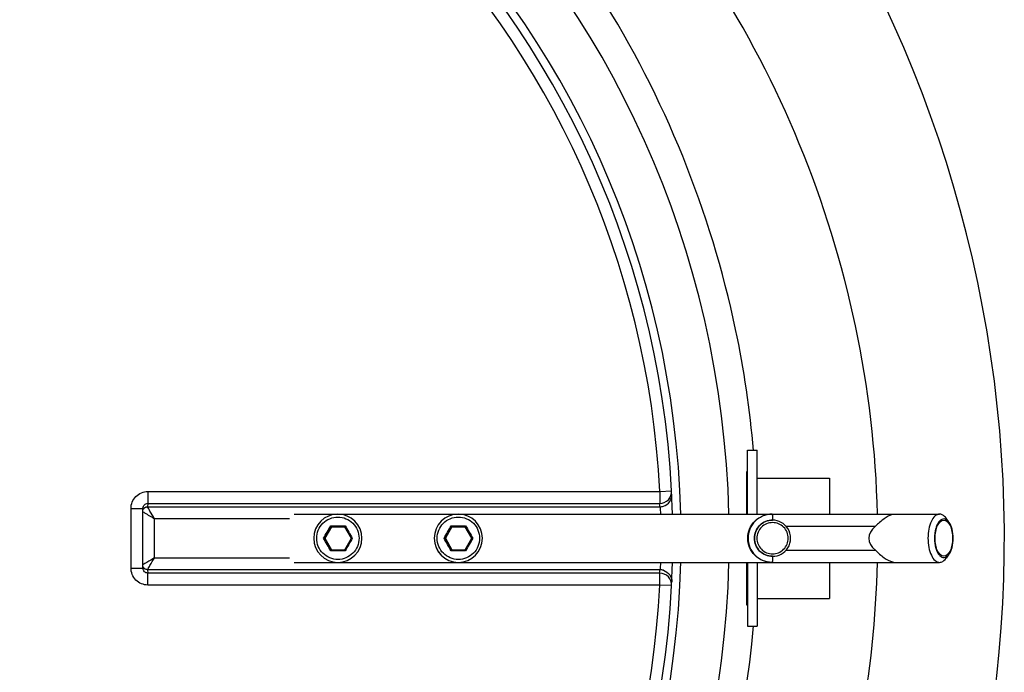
# Model space of a CAD drawing. Header units: millimetres. Extents: x 0 to 297, y 0 to 210.
# Tile 6 of 17: x 167.52 to 175.69, y 90.96 to 96.38. Entities that reach past the tile are written whole.
import ezdxf

# ---------------------------------------------------------------- set-up
doc = ezdxf.new("R2010")
doc.units = ezdxf.units.MM
doc.header["$LTSCALE"] = 16.335
doc.layers.get('0').update_dxf_attribs({"linetype": 'CONTINUOUS'})
doc.layers.add('AXES_REF', color=7, linetype='CONTINUOUS')

msp = doc.modelspace()

# ---------------------------------------------------------------- linework, layer by layer
at = {"color": 7, "linetype": 'Continuous'}
for p, q in [((173.5609, 92.8015), (173.6409, 92.8015)), ((173.5609, 92.2715), (173.5609, 92.8015)), ((173.6409, 92.2715), (173.6409, 92.8015)), ((173.6409, 92.5715), (174.2409, 92.5715)), ((174.2409, 92.5715), (174.2409, 92.2715)), ((168.5441, 91.8243), (168.5441, 92.3187)), ((169.7997, 92.2715), (174.7653, 92.2715)), ((175.2318, 92.2048), (175.2075, 92.2381)), ((170.1084, 92.1667), (170.0534, 92.0715)), ((170.107, 92.1667), (170.1066, 92.1661)), ((170.107, 92.1667), (170.2183, 92.1667)), ((170.2216, 92.175), (170.217, 92.1669)), ((170.2733, 92.0715), (170.2183, 92.1667)), ((171.1082, 92.1667), (171.0532, 92.0715)), ((171.1068, 92.1667), (171.1065, 92.1661)), ((171.1068, 92.1667), (171.2182, 92.1667)), ((171.2214, 92.175), (171.2168, 92.1669)), ((171.2732, 92.0715), (171.2182, 92.1667)), ((170.0422, 92.0715), (170.0534, 92.0715)), ((170.0534, 92.0715), (170.1084, 91.9762)), ((170.2183, 91.9762), (170.2733, 92.0715)), ((170.2813, 92.0715), (170.2733, 92.0715)), ((171.042, 92.0715), (171.0532, 92.0715)), ((171.0532, 92.0715), (171.1082, 91.9762)), ((171.2182, 91.9762), (171.2732, 92.0715)), ((171.2812, 92.0715), (171.2732, 92.0715)), ((170.1063, 91.9774), (170.107, 91.9762)), ((170.1063, 91.9774), (170.107, 91.9762)), ((170.107, 91.9762), (170.2183, 91.9762)), ((170.2216, 91.9679), (170.217, 91.9761)), ((171.1061, 91.9774), (171.1068, 91.9762)), ((171.1061, 91.9774), (171.1068, 91.9762)), ((171.1068, 91.9762), (171.2182, 91.9762)), ((171.2214, 91.9679), (171.2168, 91.9761)), ((175.2318, 91.9381), (175.2075, 91.9048)), ((169.7997, 91.8715), (174.7653, 91.8715)), ((173.5609, 91.8715), (173.5609, 91.3415)), ((173.6409, 91.8715), (173.6409, 91.3415)), ((174.2409, 91.8715), (174.2409, 91.5715)), ((173.6409, 91.5715), (174.2409, 91.5715)), ((173.5609, 91.3415), (173.6409, 91.3415))]:
    msp.add_line(p, q, dxfattribs=at)
at = {"color": 9, "linetype": 'Continuous'}
for p, q in [((173.5509, 92.6215), (173.5509, 92.2715)), ((168.5852, 92.4599), (172.8333, 92.4599)), ((172.8333, 92.4599), (172.9306, 92.4649)), ((168.4452, 92.3187), (168.5441, 92.3187)), ((168.4452, 91.8242), (168.4452, 92.3187)), ((168.5843, 92.3605), (168.5819, 92.3333)), ((168.5822, 92.3324), (172.8325, 92.3324)), ((168.5843, 92.3605), (172.8311, 92.3605)), ((169.7614, 92.2332), (168.6408, 92.2332)), ((168.6408, 91.9097), (168.6408, 92.2332)), ((170.1607, 92.2715), (170.161, 92.2715)), ((171.1606, 92.2715), (171.1608, 92.2715)), ((173.8791, 92.1715), (174.6208, 92.1715)), ((168.6408, 91.9097), (169.7614, 91.9097)), ((173.8791, 91.9715), (174.6208, 91.9715)), ((168.4452, 91.8242), (168.5441, 91.8243)), ((173.5509, 91.8715), (173.5509, 91.5215)), ((168.5819, 91.8096), (168.5843, 91.7824)), ((172.8325, 91.8105), (168.5822, 91.8105)), ((172.8311, 91.7824), (168.5843, 91.7824)), ((172.8333, 91.6831), (168.5852, 91.6831)), ((172.9306, 91.678), (172.8333, 91.6831))]:
    msp.add_line(p, q, dxfattribs=at)
at = {"color": 7, "linetype": 'Continuous'}
for points in [[(168.5441, 92.3187), (168.5442, 92.3204), (168.5443, 92.3221), (168.5443, 92.3224)], [(170.0422, 92.0715), (170.0439, 92.0714), (170.0454, 92.0714), (170.0469, 92.0715)], [(170.0483, 92.0715), (170.0495, 92.0715), (170.0505, 92.0715), (170.0513, 92.0715), (170.0518, 92.0715), (170.052, 92.0715)], [(170.2754, 92.0715), (170.2742, 92.0715), (170.2733, 92.0715)], [(170.2813, 92.0715), (170.2797, 92.0715), (170.2782, 92.0715), (170.2767, 92.0715)], [(171.042, 92.0715), (171.0437, 92.0714), (171.0453, 92.0714), (171.0467, 92.0715)], [(171.0481, 92.0715), (171.0493, 92.0715), (171.0503, 92.0715), (171.0511, 92.0715), (171.0516, 92.0715), (171.0518, 92.0715)], [(171.2752, 92.0715), (171.2741, 92.0715), (171.2732, 92.0715)], [(171.2812, 92.0715), (171.2796, 92.0715), (171.278, 92.0715), (171.2766, 92.0715)], [(168.5443, 91.8206), (168.5443, 91.8208), (168.5442, 91.8225), (168.5441, 91.8243)]]:
    msp.add_lwpolyline(points, dxfattribs=at)
for centre, radius, start, end in [((165.3408, 92.0715), 10.35, 297.96186, 81.10802), ((165.3408, 92.0715), 7.6, 1.50813, 358.49187), ((173.5509, 92.6315), 0.01, 270, 360), ((170.161, 92.0715), 0.2, 359.99544, 89.99543), ((171.1608, 92.0715), 0.2, 359.99544, 89.99543), ((138.4077, 110.4016), 36.5699, 329.91818, 330.08945), ((139.4075, 110.4016), 36.5699, 329.91818, 330.08945), ((138.4456, 73.7632), 36.5261, 29.9115, 30.08192), ((170.161, 92.0714), 0.2, 270.00457, 0.00456), ((139.4455, 73.7632), 36.5261, 29.9115, 30.08192), ((171.1608, 92.0714), 0.2, 270.00457, 0.00456), ((173.5509, 91.5115), 0.01, 0, 90)]:
    msp.add_arc(centre, radius, start, end, dxfattribs=at)
at = {"color": 9, "linetype": 'Continuous'}
for centre, radius, start, end in [((165.3408, 92.0715), 8.0679, 1.42082, 358.57922), ((165.3408, 92.0715), 7.6682, 1.49321, 358.50677), ((165.3408, 92.0715), 7.5026, 2.96745, 87.03255), ((165.3414, 91.9722), 7.4997, 2.75324, 2.96809), ((172.832, 92.4337), 0.1013, 270.27624, 287.88776), ((170.161, 92.0715), 0.2, 90.08824, 180.0048), ((171.1609, 92.0715), 0.2, 90.08824, 180.0048), ((164.1292, 95.5538), 6.8622, 329.50513, 330.50357), ((170.1618, 100.6269), 8.4521, 269.59474, 270.40526), ((179.7869, 97.6276), 11.0102, 209.68451, 210.30679), ((165.1291, 95.5538), 6.8622, 329.50513, 330.50357), ((171.1616, 100.6269), 8.4521, 269.59474, 270.40526), ((180.7867, 97.6276), 11.0102, 209.68451, 210.30679), ((170.161, 92.0714), 0.2, 179.99529, 269.99416), ((164.1292, 88.5892), 6.8622, 29.49643, 30.49488), ((179.7869, 86.5154), 11.0102, 149.69321, 150.31549), ((171.1609, 92.0714), 0.2, 179.99529, 269.99416), ((165.1291, 88.5892), 6.8622, 29.49643, 30.49488), ((180.7867, 86.5154), 11.0102, 149.69321, 150.31549), ((170.1618, 83.516), 8.4521, 89.59474, 90.40526), ((171.1616, 83.516), 8.4521, 89.59474, 90.40526), ((173.7677, 92.0717), 0.1502, 269.76157, 270), ((165.3414, 92.1708), 7.4997, 357.03191, 357.24676), ((172.832, 91.7092), 0.1013, 72.11225, 89.72376), ((165.3408, 92.0715), 7.5026, 272.96745, 357.03255)]:
    msp.add_arc(centre, radius, start, end, dxfattribs=at)
at = {"color": 7, "linetype": 'Continuous'}
msp.add_ellipse((174.9671, 92.0715), major_axis=(0.3999, 0), ratio=0.500088, start_param=2.617994, end_param=3.665191, dxfattribs=at)
at = {"color": 9, "linetype": 'Continuous'}
for points, knots in [([(174.6385, 92.2715), (174.6139, 93.3186), (174.1725, 95.4071), (172.4607, 98.0715), (169.9661, 100.002), (167.9675, 100.681), (166.941, 100.853)], [0, 0, 0, 0, 0.252659, 0.501391, 0.748937, 1, 1, 1, 1]), ([(173.61, 92.7994), (173.5808, 93.1368), (173.3866, 94.4601), (172.8706, 95.7345), (172.3374, 96.5774)], [0, 0, 0, 0, 0.253514, 1, 1, 1, 1]), ([(168.4452, 92.3187), (168.4452, 92.3546), (168.4747, 92.4294), (168.5494, 92.4599), (168.5852, 92.4599)], [0, 0, 0, 0, 0.500203, 1, 1, 1, 1]), ([(168.5852, 92.4599), (168.5852, 92.4378), (168.5846, 92.4047), (168.5853, 92.3715), (168.5843, 92.3605)], [0, 0, 0, 0, 0.666848, 1, 1, 1, 1]), ([(172.8311, 92.3605), (172.8573, 92.3606), (172.9119, 92.3832), (172.932, 92.4389), (172.9306, 92.4649)], [0, 0, 0, 0, 0.501403, 1, 1, 1, 1]), ([(172.8333, 92.4599), (172.8333, 92.4481), (172.8332, 92.426), (172.8329, 92.3964), (172.832, 92.3752), (172.8318, 92.364), (172.8311, 92.3605)], [0, 0, 0, 0, 0.35627, 0.666584, 0.890785, 1, 1, 1, 1]), ([(172.8631, 92.3373), (172.8834, 92.3439), (172.9206, 92.3709), (172.9331, 92.4153), (172.932, 92.4364)], [0, 0, 0, 0, 0.501137, 1, 1, 1, 1]), ([(168.5441, 92.3068), (168.5468, 92.3143), (168.5572, 92.3282), (168.5738, 92.3333), (168.5819, 92.3333)], [0, 0, 0, 0, 0.498885, 1, 1, 1, 1]), ([(168.5441, 92.3033), (168.5465, 92.3114), (168.5567, 92.3264), (168.5738, 92.3323), (168.5822, 92.3324)], [0, 0, 0, 0, 0.500357, 1, 1, 1, 1]), ([(168.5443, 92.3224), (168.5452, 92.3321), (168.5539, 92.3519), (168.5743, 92.3605), (168.5843, 92.3605)], [0, 0, 0, 0, 0.494949, 1, 1, 1, 1]), ([(168.5819, 92.3333), (168.5818, 92.3332), (168.5818, 92.3328), (168.5822, 92.3325), (168.5825, 92.3324)], [0, 0, 0, 0, 0.392749, 1, 1, 1, 1]), ([(168.6408, 92.2332), (168.628, 92.2544), (168.6088, 92.2876), (168.5884, 92.3202), (168.5822, 92.3324)], [0, 0, 0, 0, 0.64358, 1, 1, 1, 1]), ([(172.8325, 92.3324), (172.8344, 92.3261), (172.836, 92.3055), (172.8384, 92.2852), (172.8394, 92.2715)], [0, 0, 0, 0, 0.324796, 1, 1, 1, 1]), ([(168.5441, 92.2917), (168.5487, 92.2888), (168.5808, 92.2692), (168.6131, 92.2498), (168.6408, 92.2332)], [0, 0, 0, 0, 0.141975, 1, 1, 1, 1]), ([(169.9857, 92.0715), (169.9857, 92.0943), (169.9949, 92.1406), (170.034, 92.199), (170.0925, 92.2382), (170.1616, 92.2519), (170.2306, 92.2382), (170.2892, 92.199), (170.3283, 92.1406), (170.3374, 92.0943), (170.3374, 92.0715)], [0, 0, 0, 0, 0.124929, 0.249934, 0.374963, 0.499993, 0.625024, 0.750058, 0.875069, 1, 1, 1, 1]), ([(170.9855, 92.0715), (170.9855, 92.0943), (170.9947, 92.1406), (171.0338, 92.199), (171.0923, 92.2382), (171.1614, 92.2519), (171.2305, 92.2382), (171.289, 92.199), (171.3281, 92.1406), (171.3372, 92.0943), (171.3372, 92.0715)], [0, 0, 0, 0, 0.124929, 0.249934, 0.374963, 0.499993, 0.625024, 0.750058, 0.875069, 1, 1, 1, 1]), ([(173.7655, 92.2715), (173.7395, 92.2715), (173.6869, 92.261), (173.6204, 92.2166), (173.5759, 92.15), (173.5603, 92.0715), (173.5759, 91.9929), (173.6204, 91.9264), (173.6869, 91.8819), (173.7395, 91.8715), (173.7655, 91.8715)], [0, 0, 0, 0, 0.12499, 0.249986, 0.37499, 0.5, 0.62501, 0.750014, 0.87501, 1, 1, 1, 1]), ([(173.7655, 92.2715), (173.7658, 92.2715), (173.7656, 92.2697), (173.7661, 92.2677), (173.7662, 92.2632), (173.7666, 92.2548), (173.7668, 92.2405), (173.767, 92.2284), (173.7671, 92.2215)], [0, 0, 0, 0, 0.017781, 0.068975, 0.153086, 0.268748, 0.586242, 1, 1, 1, 1]), ([(173.7677, 92.2215), (173.7294, 92.2215), (173.6497, 92.1895), (173.6177, 92.1097), (173.6177, 92.0715)], [0, 0, 0, 0, 0.499968, 1, 1, 1, 1]), ([(173.8981, 92.0715), (173.8981, 92.1046), (173.8699, 92.1737), (173.7681, 92.2153), (173.6662, 92.1737), (173.6381, 92.1046), (173.6381, 92.0715)], [0, 0, 0, 0, 0.250015, 0.5, 0.749985, 1, 1, 1, 1]), ([(170.3374, 92.0715), (170.3374, 92.0486), (170.3283, 92.0024), (170.2892, 91.9439), (170.2306, 91.9047), (170.1616, 91.891), (170.0925, 91.9047), (170.034, 91.9439), (169.9949, 92.0024), (169.9857, 92.0486), (169.9857, 92.0715)], [0, 0, 0, 0, 0.124929, 0.249934, 0.374963, 0.499993, 0.625024, 0.750058, 0.875069, 1, 1, 1, 1]), ([(171.3372, 92.0715), (171.3372, 92.0486), (171.3281, 92.0024), (171.289, 91.9439), (171.2305, 91.9047), (171.1614, 91.891), (171.0923, 91.9047), (171.0338, 91.9439), (170.9947, 92.0024), (170.9855, 92.0486), (170.9855, 92.0715)], [0, 0, 0, 0, 0.124929, 0.249934, 0.374963, 0.499993, 0.625024, 0.750058, 0.875069, 1, 1, 1, 1]), ([(173.6177, 92.0715), (173.6177, 92.0333), (173.6496, 91.9538), (173.7289, 91.9216), (173.7671, 91.9215)], [0, 0, 0, 0, 0.500032, 1, 1, 1, 1]), ([(173.6381, 92.0715), (173.6381, 92.0383), (173.6662, 91.9692), (173.7681, 91.9276), (173.8699, 91.9692), (173.8981, 92.0383), (173.8981, 92.0715)], [0, 0, 0, 0, 0.250015, 0.5, 0.749985, 1, 1, 1, 1]), ([(168.6408, 91.9097), (168.6303, 91.9035), (168.5981, 91.884), (168.5657, 91.8648), (168.5441, 91.8512)], [0, 0, 0, 0, 0.323046, 1, 1, 1, 1]), ([(168.5822, 91.8105), (168.5884, 91.8227), (168.6088, 91.8553), (168.628, 91.8886), (168.6408, 91.9097)], [0, 0, 0, 0, 0.356419, 1, 1, 1, 1]), ([(173.7671, 91.9215), (173.767, 91.9146), (173.7668, 91.9024), (173.7666, 91.8881), (173.7662, 91.8797), (173.7661, 91.8752), (173.7656, 91.8732), (173.7658, 91.8715), (173.7655, 91.8715)], [0, 0, 0, 0, 0.413758, 0.731252, 0.846914, 0.931025, 0.982219, 1, 1, 1, 1]), ([(168.5852, 91.6831), (168.5494, 91.6831), (168.4747, 91.7135), (168.4452, 91.7883), (168.4452, 91.8242)], [0, 0, 0, 0, 0.499795, 1, 1, 1, 1]), ([(168.4935, 83.6852), (169.3462, 83.98), (170.9717, 84.8143), (172.9462, 86.7138), (174.2754, 89.1299), (174.617, 90.9555), (174.6385, 91.8714)], [0, 0, 0, 0, 0.249385, 0.496978, 0.746745, 1, 1, 1, 1]), ([(168.5822, 91.8105), (168.5738, 91.8106), (168.5567, 91.8165), (168.5465, 91.8315), (168.5441, 91.8396)], [0, 0, 0, 0, 0.499642, 1, 1, 1, 1]), ([(168.5819, 91.8096), (168.5738, 91.8096), (168.5572, 91.8147), (168.5468, 91.8286), (168.5441, 91.8362)], [0, 0, 0, 0, 0.501115, 1, 1, 1, 1]), ([(172.8394, 91.8715), (172.8384, 91.8577), (172.836, 91.8375), (172.8344, 91.8169), (172.8325, 91.8105)], [0, 0, 0, 0, 0.675206, 1, 1, 1, 1]), ([(168.5843, 91.7824), (168.5743, 91.7824), (168.5539, 91.791), (168.5452, 91.8108), (168.5443, 91.8205)], [0, 0, 0, 0, 0.505049, 1, 1, 1, 1]), ([(168.5819, 91.8096), (168.5818, 91.8097), (168.5818, 91.8102), (168.5822, 91.8104), (168.5825, 91.8105)], [0, 0, 0, 0, 0.392732, 1, 1, 1, 1]), ([(168.5852, 91.6831), (168.5852, 91.7052), (168.5846, 91.7382), (168.5853, 91.7714), (168.5843, 91.7824)], [0, 0, 0, 0, 0.666848, 1, 1, 1, 1]), ([(172.8333, 91.6831), (172.8333, 91.6949), (172.8332, 91.717), (172.8329, 91.7465), (172.832, 91.7678), (172.8318, 91.7789), (172.8311, 91.7824)], [0, 0, 0, 0, 0.35627, 0.666584, 0.890785, 1, 1, 1, 1]), ([(172.9306, 91.678), (172.932, 91.7041), (172.9119, 91.7598), (172.8573, 91.7823), (172.8311, 91.7824)], [0, 0, 0, 0, 0.498597, 1, 1, 1, 1]), ([(172.8631, 91.8056), (172.8834, 91.7991), (172.9206, 91.772), (172.9331, 91.7277), (172.932, 91.7065)], [0, 0, 0, 0, 0.501137, 1, 1, 1, 1]), ([(167.8887, 84.0988), (169.4062, 84.5933), (172.2254, 86.5405), (173.4708, 89.7329), (173.6101, 91.3445)], [0, 0, 0, 0, 0.496634, 1, 1, 1, 1])]:
    msp.add_open_spline(points, degree=3, knots=knots, dxfattribs=at)
at = {"color": 7, "linetype": 'Continuous'}
for points, knots in [([(173.7616, 91.8715), (173.7356, 91.8715), (173.683, 91.8819), (173.6165, 91.9264), (173.572, 91.9929), (173.5564, 92.0715), (173.572, 92.15), (173.6165, 92.2166), (173.683, 92.261), (173.7356, 92.2715), (173.7616, 92.2715)], [0, 0, 0, 0, 0.124993, 0.249991, 0.374993, 0.5, 0.625007, 0.750009, 0.875007, 1, 1, 1, 1]), ([(174.7657, 92.2685), (174.7396, 92.2626), (174.6874, 92.232), (174.6448, 92.1923), (174.6208, 92.1715)], [0, 0, 0, 0, 0.456843, 1, 1, 1, 1]), ([(174.7653, 92.2715), (174.7655, 92.2715), (174.7654, 92.2699), (174.7657, 92.2692), (174.7657, 92.2685)], [0, 0, 0, 0, 0.258469, 1, 1, 1, 1]), ([(175.1541, 92.2715), (175.1407, 92.2715), (175.1101, 92.2562), (175.0811, 92.2094), (175.0616, 92.1457), (175.0573, 92.0971), (175.0573, 92.0715)], [0, 0, 0, 0, 0.167745, 0.392035, 0.677791, 1, 1, 1, 1]), ([(175.2318, 92.2048), (175.2226, 92.2175), (175.202, 92.2353), (175.1699, 92.2287), (175.1501, 92.2119), (175.1337, 92.186), (175.1164, 92.1391), (175.1117, 92.0991), (175.1117, 92.0715)], [0, 0, 0, 0, 0.195243, 0.2822, 0.383867, 0.509141, 0.657858, 1, 1, 1, 1]), ([(175.2075, 92.2381), (175.2038, 92.2432), (175.1903, 92.2596), (175.1692, 92.2715), (175.1541, 92.2715)], [0, 0, 0, 0, 0.294539, 1, 1, 1, 1]), ([(170.102, 92.175), (170.1031, 92.1731), (170.1044, 92.1702), (170.1064, 92.1681), (170.1067, 92.1667), (170.107, 92.1667)], [0, 0, 0, 0, 0.688387, 0.912924, 1, 1, 1, 1]), ([(171.1018, 92.175), (171.1029, 92.1731), (171.1043, 92.1702), (171.1062, 92.1681), (171.1065, 92.1667), (171.1068, 92.1667)], [0, 0, 0, 0, 0.688387, 0.912924, 1, 1, 1, 1]), ([(173.6171, 92.0715), (173.6171, 92.1097), (173.6491, 92.1895), (173.7288, 92.2215), (173.7671, 92.2215)], [0, 0, 0, 0, 0.500031, 1, 1, 1, 1]), ([(173.8946, 92.1515), (173.8813, 92.1726), (173.8433, 92.2086), (173.7926, 92.2215), (173.7677, 92.2215)], [0, 0, 0, 0, 0.500016, 1, 1, 1, 1]), ([(175.2665, 92.0715), (175.2665, 92.0969), (175.2613, 92.1433), (175.2442, 92.1878), (175.2318, 92.2048)], [0, 0, 0, 0, 0.547385, 1, 1, 1, 1]), ([(173.7671, 91.9215), (173.7288, 91.9215), (173.6491, 91.9535), (173.6171, 92.0332), (173.6171, 92.0715)], [0, 0, 0, 0, 0.499969, 1, 1, 1, 1]), ([(175.0573, 92.0715), (175.0573, 92.0458), (175.0616, 91.9973), (175.0811, 91.9336), (175.1101, 91.8867), (175.1407, 91.8715), (175.1541, 91.8715)], [0, 0, 0, 0, 0.322209, 0.607964, 0.832255, 1, 1, 1, 1]), ([(175.1117, 92.0715), (175.1117, 92.0438), (175.1164, 92.0038), (175.1337, 91.9569), (175.1501, 91.9311), (175.1699, 91.9142), (175.202, 91.9076), (175.2226, 91.9254), (175.2318, 91.9381)], [0, 0, 0, 0, 0.342142, 0.490859, 0.616133, 0.7178, 0.804757, 1, 1, 1, 1]), ([(175.2318, 91.9381), (175.2442, 91.9551), (175.2613, 91.9996), (175.2665, 92.0461), (175.2665, 92.0715)], [0, 0, 0, 0, 0.452614, 1, 1, 1, 1]), ([(173.7677, 91.9215), (173.7926, 91.9215), (173.8433, 91.9343), (173.8813, 91.9703), (173.8946, 91.9914)], [0, 0, 0, 0, 0.499984, 1, 1, 1, 1]), ([(170.102, 91.9679), (170.1031, 91.9698), (170.1044, 91.9727), (170.1064, 91.9749), (170.1067, 91.9762), (170.107, 91.9762)], [0, 0, 0, 0, 0.688388, 0.912924, 1, 1, 1, 1]), ([(171.1018, 91.9679), (171.1029, 91.9698), (171.1043, 91.9727), (171.1062, 91.9749), (171.1065, 91.9762), (171.1068, 91.9762)], [0, 0, 0, 0, 0.688388, 0.912924, 1, 1, 1, 1]), ([(174.6208, 91.9715), (174.6448, 91.9506), (174.6874, 91.9109), (174.7396, 91.8803), (174.7657, 91.8744)], [0, 0, 0, 0, 0.543157, 1, 1, 1, 1]), ([(175.1541, 91.8715), (175.1588, 91.8715), (175.1804, 91.8749), (175.1977, 91.8913), (175.2075, 91.9048)], [0, 0, 0, 0, 0.221346, 1, 1, 1, 1]), ([(174.7657, 91.8744), (174.7657, 91.8737), (174.7654, 91.873), (174.7655, 91.8715), (174.7653, 91.8715)], [0, 0, 0, 0, 0.741531, 1, 1, 1, 1])]:
    msp.add_open_spline(points, degree=3, knots=knots, dxfattribs=at)
for points in [[(173.9177, 92.0715), (173.9177, 92.0992), (173.9094, 92.128), (173.8946, 92.1515)], [(173.8946, 91.9914), (173.9094, 92.0149), (173.9177, 92.0437), (173.9177, 92.0715)]]:
    msp.add_open_spline(points, degree=3, dxfattribs=at)
at = {"layer": 'AXES_REF', "color": 7, "linetype": 'Continuous'}
for p, q in [((170.161, 92.2715), (170.1607, 92.2715)), ((171.1608, 92.2715), (171.1606, 92.2715)), ((174.7653, 92.2715), (175.1541, 92.2715)), ((173.7671, 92.2215), (173.7677, 92.2215)), ((173.7671, 91.9215), (173.7677, 91.9215)), ((170.161, 91.8715), (170.1607, 91.8715)), ((171.1608, 91.8715), (171.1606, 91.8715)), ((174.765, 91.8715), (175.1541, 91.8715))]:
    msp.add_line(p, q, dxfattribs=at)
for centre, start, end in [((170.1608, 92.0715), 90.00535, 180.00508), ((171.1606, 92.0715), 90.00535, 180.00508), ((170.1608, 92.0714), 179.99492, 269.99465), ((171.1606, 92.0714), 179.99492, 269.99465)]:
    msp.add_arc(centre, 0.2, start, end, dxfattribs=at)
for points, knots in [([(175.1165, 92.0715), (175.1165, 92.0907), (175.1203, 92.1276), (175.1352, 92.1821), (175.1666, 92.2215), (175.1891, 92.2215)], [0, 0, 0, 0, 0.326998, 0.616994, 1, 1, 1, 1]), ([(175.1891, 92.2215), (175.2116, 92.2215), (175.243, 92.1821), (175.2579, 92.1276), (175.2616, 92.0907), (175.2616, 92.0715)], [0, 0, 0, 0, 0.383006, 0.673002, 1, 1, 1, 1]), ([(175.1891, 91.9215), (175.1666, 91.9215), (175.1352, 91.9608), (175.1203, 92.0154), (175.1165, 92.0522), (175.1165, 92.0715)], [0, 0, 0, 0, 0.383006, 0.673002, 1, 1, 1, 1]), ([(175.2616, 92.0715), (175.2616, 92.0522), (175.2579, 92.0154), (175.243, 91.9608), (175.2116, 91.9215), (175.1891, 91.9215)], [0, 0, 0, 0, 0.326998, 0.616994, 1, 1, 1, 1])]:
    msp.add_open_spline(points, degree=3, knots=knots, dxfattribs=at)

doc.saveas('drawing.dxf')
